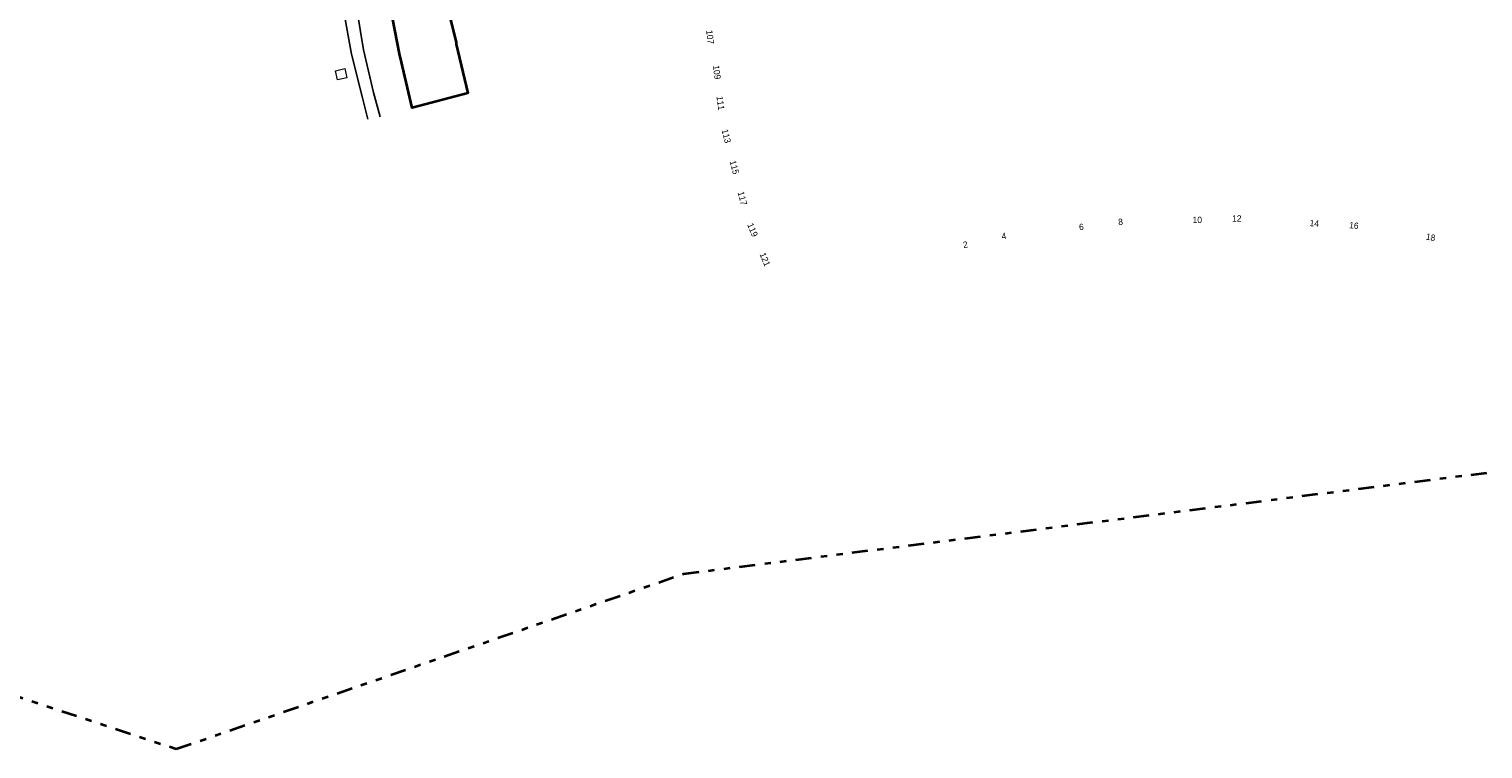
# Model space of a CAD drawing. Header units: metres. Extents: x 169249 to 194689, y 406250 to 412203.
# Tile 38 of 256: x 170441 to 170672, y 406342 to 406456. Entities that reach past the tile are written whole.
import ezdxf
from ezdxf.enums import TextEntityAlignment as Align

# ---------------------------------------------------------------- set-up
doc = ezdxf.new("R2010")
doc.units = ezdxf.units.M
doc.linetypes.add('BGT_NLCS_N264$0$AL-TEKENBLADGRENS', pattern=[11.5, 2.5, -1.5, 1, -1.5, 1, -1.5, 2.5])
for name, color, linetype, lineweight in [('BGT_NLCS_N264$0$B-WE-OG-TOPOGRAFIE_BEBOUWING-G', 252, 'CONTINUOUS', 35), ('BGT_NLCS_N264$0$B-WE-OG-TOPOGRAFIE_WEG_VERHARD-G', 252, 'CONTINUOUS', 18), ('BGT_NLCS_N264$0$X-XX-AL-TEKENBLADGRENS-G', 252, 'BGT_NLCS_N264$0$AL-TEKENBLADGRENS', 35), ('X-XX-AL-REFERENTIE-G', 7, 'CONTINUOUS', 18)]:
    doc.layers.add(name, color=color, linetype=linetype, lineweight=lineweight)
doc.layers.add('BGT_NLCS_N264$0$B-WE-OG-TOPOGRAFIE_WEG_VOETPAD-G', color=252, linetype='CONTINUOUS')
doc.layers.add('BGT_NLCS_N264$0$Label_Nummeraanduidingreeks', color=252, linetype='CONTINUOUS')
doc.styles.add('BGT_NLCS_N264$0$STANDARD', font='txt')

# ---------------------------------------------------------------- blocks, each defined once
blk = doc.blocks.new('BGT_NLCS_N264')
at = {"layer": 'BGT_NLCS_N264$0$B-WE-OG-TOPOGRAFIE_BEBOUWING-G'}
blk.add_polyline3d([(170507.68, 406458.29, 15.02), (170508.71, 406453.98, 15.01), (170508.76, 406453.74, 15.01), (170510.6, 406445.98, 15.01), (170501.77, 406443.62, 14.99), (170499.86, 406451.78, 14.99), (170499.82, 406451.93, 14.99), (170498.26, 406459.81, 15.07)], dxfattribs=at)
at = {"layer": 'BGT_NLCS_N264$0$B-WE-OG-TOPOGRAFIE_WEG_VERHARD-G'}
blk.add_polyline3d([(170489.92, 406448.07, 12.41), (170489.58, 406449.53, 12.41), (170491.04, 406449.87, 12.45), (170491.38, 406448.41, 12.44), (170489.92, 406448.07, 12.41)], dxfattribs=at)
at = {"layer": 'BGT_NLCS_N264$0$B-WE-OG-TOPOGRAFIE_WEG_VOETPAD-G'}
for points in [[(170536.31, 406511.78, 13.61), (170534.38, 406511.69, 13.47), (170521.64, 406511.14, 12.57), (170506.47, 406514.46, 12.59), (170494.88, 406513.77, 12.55), (170494.01, 406510.52, 12.55), (170492.35, 406503.67, 12.53), (170491.12, 406496.83, 12.52), (170490.47, 406491.87, 12.51), (170489.84, 406484.88, 12.5), (170489.59, 406476.46, 12.5), (170490, 406467.9, 12.49), (170490.93, 406458.86, 12.51), (170492.13, 406452.14, 12.49), (170493.85, 406445.22, 12.47), (170494.7, 406441.81, 12.43)], [(170536.52, 406509.38, 13.64), (170521.83, 406508.7, 12.66), (170506.3, 406512.02, 12.7), (170496.38, 406511.41, 12.6), (170495.96, 406510.29, 12.6), (170494.34, 406503.29, 12.57), (170493.16, 406496.82, 12.59), (170492.55, 406492.32, 12.59), (170491.84, 406484.66, 12.59), (170491.61, 406476.69, 12.54), (170491.99, 406468.14, 12.53), (170492.95, 406459.28, 12.54), (170494.04, 406452.83, 12.53), (170495.64, 406446.04, 12.51), (170496.69, 406442.2, 12.5)]]:
    blk.add_polyline3d(points, dxfattribs=at)
at = {"layer": 'BGT_NLCS_N264$0$X-XX-AL-TEKENBLADGRENS-G'}
blk.add_polyline3d([(169867.47, 406796.11, 0), (170003.72, 406636.95, 0), (170024.45, 406559.75, 0), (170123.3, 406498.63, 0), (170148.7, 406498.46, 0), (170343.6, 406381.82, 0), (170464.32, 406341.86, 0), (170544.8, 406369.65, 0), (170816.08, 406403.82, 0), (170882.93, 406376.92, 0), (170972.03, 406409.16, 0)], dxfattribs=at)
at = {"layer": 'BGT_NLCS_N264$0$Label_Nummeraanduidingreeks', "color": 7, "lineweight": 18, "style": 'BGT_NLCS_N264$0$STANDARD'}
for s, rotation, p in [('107', -83.5, (170549.03, 406454.86)), ('109', -82.5, (170550.12, 406449.28)), ('111', -82.5, (170550.69, 406444.39)), ('113', -75.4, (170551.61, 406439.15)), ('115', -75, (170552.89, 406434.19)), ('117', -75, (170554.17, 406429.27)), ('10', 0.1, (170626.36, 406425.85)), ('12', 0.1, (170632.63, 406426.08)), ('119', -67.5, (170555.79, 406424.26)), ('6', 5.2, (170607.96, 406424.73)), ('8', 5.2, (170614.18, 406425.54)), ('14', -5.1, (170644.94, 406425.3)), ('16', -5.1, (170651.22, 406424.96)), ('2', 10.3, (170589.54, 406421.92)), ('4', 10.3, (170595.66, 406423.28)), ('18', -10.5, (170663.4, 406423.09)), ('121', -67.5, (170557.76, 406419.57))]:
    blk.add_text(s, height=1, rotation=rotation, dxfattribs=at).set_placement(p, align=Align.MIDDLE)

msp = doc.modelspace()

# ---------------------------------------------------------------- block references
at = {"layer": 'X-XX-AL-REFERENTIE-G'}
msp.add_blockref('BGT_NLCS_N264', (0, 0), dxfattribs=at)

doc.saveas('drawing.dxf')
